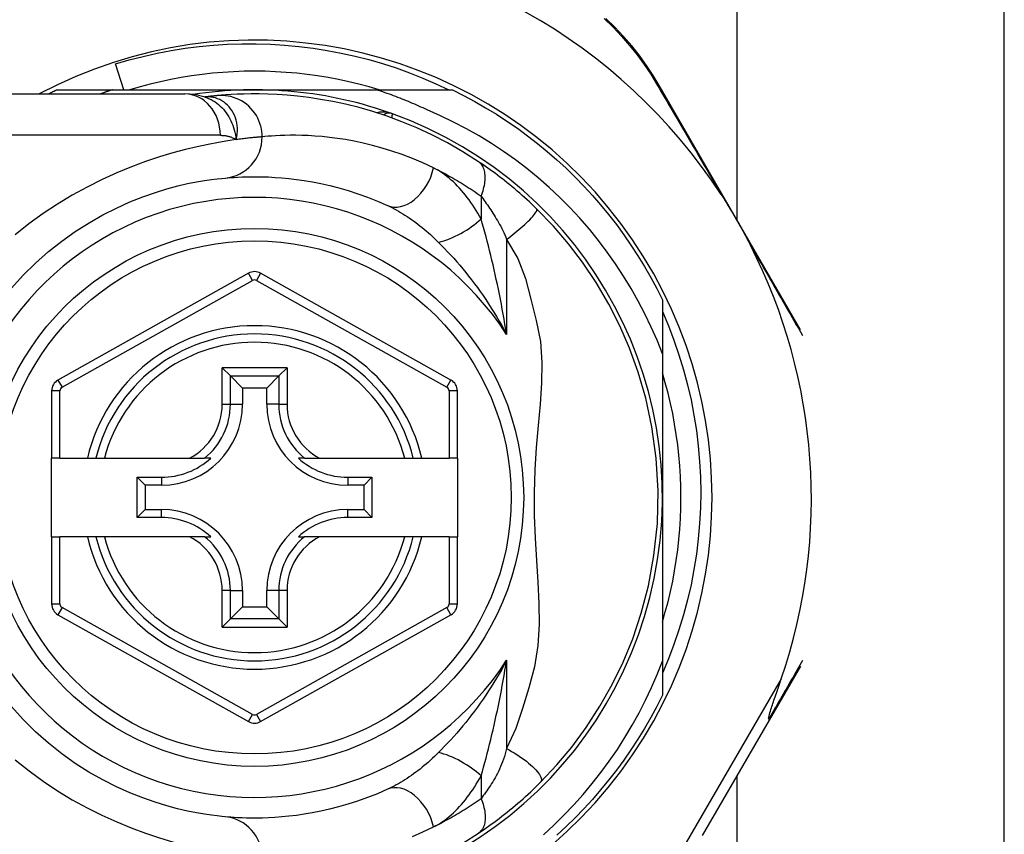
# Model space of a CAD drawing. Header units: inches. Extents: x 4 to 120, y 7 to 65.
# Tile 75 of 149: x 5.095 to 6.031, y 44.003 to 44.778. Entities that reach past the tile are written whole.
import ezdxf

# ---------------------------------------------------------------- set-up
doc = ezdxf.new("R2010")
doc.units = ezdxf.units.IN
doc.header["$MEASUREMENT"] = 0
doc.layers.add('Visible Edges(ANSI)', color=7, linetype='Continuous', lineweight=25)
doc.layers.add('Visible Tangent Edges(ANSI)', color=7, linetype='Continuous', lineweight=25)

msp = doc.modelspace()

# ---------------------------------------------------------------- linework, layer by layer
at = {"layer": 'Visible Edges(ANSI)'}
for p, q in [((6.03104, 41.77317), (6.03104, 45.63242)), ((5.77685, 44.58751), (5.77685, 45.54642)), ((5.19379, 44.71122), (5.18586, 44.73583)), ((5.83737, 44.48298), (5.70277, 44.71545)), ((5.01435, 44.70728), (5.25161, 44.70728)), ((5.12996, 44.71122), (5.18302, 44.71122)), ((5.18302, 44.71122), (5.31804, 44.71122)), ((5.27079, 44.70436), (5.27074, 44.70436)), ((5.31804, 44.71122), (5.43396, 44.71122)), ((5.43396, 44.71122), (5.50613, 44.71122)), ((5.31226, 44.53672), (5.13108, 44.43508)), ((5.50484, 44.43508), (5.32382, 44.53671)), ((5.70584, 44.51151), (5.70584, 44.46013)), ((5.70584, 44.46013), (5.70584, 44.32342)), ((5.28721, 44.44678), (5.29505, 44.43894)), ((5.34104, 44.43894), (5.34888, 44.44678)), ((5.29505, 44.43894), (5.30648, 44.42751)), ((5.34104, 44.43894), (5.32961, 44.42751)), ((5.12504, 44.42478), (5.12504, 44.36083)), ((5.30648, 44.42751), (5.30648, 44.41201)), ((5.32961, 44.42751), (5.30648, 44.42751)), ((5.32961, 44.41201), (5.32961, 44.42751)), ((5.51087, 44.36083), (5.51087, 44.42478)), ((5.13292, 44.36083), (5.12504, 44.36083)), ((5.12504, 44.28602), (5.12504, 44.36083)), ((5.13292, 44.36083), (5.159, 44.36083)), ((5.159, 44.36083), (5.1671, 44.36083)), ((5.1671, 44.36083), (5.17522, 44.36083)), ((5.17522, 44.36083), (5.2562, 44.36083)), ((5.2562, 44.36083), (5.27048, 44.36083)), ((5.27639, 44.36083), (5.27048, 44.36083)), ((5.36561, 44.36083), (5.3597, 44.36083)), ((5.36561, 44.36083), (5.37989, 44.36083)), ((5.37989, 44.36083), (5.46087, 44.36083)), ((5.46087, 44.36083), (5.46899, 44.36083)), ((5.46899, 44.36083), (5.47709, 44.36083)), ((5.47709, 44.36083), (5.503, 44.36083)), ((5.51087, 44.36083), (5.503, 44.36083)), ((5.51087, 44.36083), (5.51087, 44.28602)), ((5.20638, 44.30428), (5.20638, 44.34257)), ((5.20638, 44.34257), (5.21396, 44.33499)), ((5.20638, 44.34257), (5.22946, 44.34257)), ((5.40663, 44.34257), (5.42971, 44.34257)), ((5.42971, 44.34257), (5.42213, 44.33499)), ((5.42971, 44.34257), (5.42971, 44.30428)), ((5.21396, 44.33499), (5.21396, 44.31186)), ((5.22946, 44.33499), (5.21396, 44.33499)), ((5.42213, 44.33499), (5.40663, 44.33499)), ((5.42213, 44.31186), (5.42213, 44.33499)), ((5.70584, 44.32342), (5.70584, 44.16751)), ((5.20638, 44.30428), (5.21396, 44.31186)), ((5.21396, 44.31186), (5.22946, 44.31186)), ((5.40663, 44.31186), (5.42213, 44.31186)), ((5.42971, 44.30428), (5.42213, 44.31186)), ((5.22946, 44.30428), (5.20638, 44.30428)), ((5.42971, 44.30428), (5.40663, 44.30428)), ((5.12504, 44.28602), (5.12504, 44.22207)), ((5.12504, 44.28602), (5.13292, 44.28602)), ((5.159, 44.28602), (5.13292, 44.28602)), ((5.1671, 44.28602), (5.159, 44.28602)), ((5.17522, 44.28602), (5.1671, 44.28602)), ((5.2562, 44.28602), (5.17522, 44.28602)), ((5.27048, 44.28602), (5.2562, 44.28602)), ((5.27048, 44.28602), (5.27639, 44.28602)), ((5.3597, 44.28602), (5.36561, 44.28602)), ((5.37989, 44.28602), (5.36561, 44.28602)), ((5.46087, 44.28602), (5.37989, 44.28602)), ((5.46899, 44.28602), (5.46087, 44.28602)), ((5.47709, 44.28602), (5.46899, 44.28602)), ((5.503, 44.28602), (5.47709, 44.28602)), ((5.503, 44.28602), (5.51087, 44.28602)), ((5.51087, 44.22207), (5.51087, 44.28602)), ((5.30648, 44.23484), (5.30648, 44.21934)), ((5.32961, 44.21934), (5.32961, 44.23484)), ((5.29505, 44.20791), (5.30648, 44.21934)), ((5.30648, 44.21934), (5.32961, 44.21934)), ((5.34104, 44.20791), (5.32961, 44.21934)), ((5.13108, 44.21177), (5.31226, 44.11013)), ((5.29505, 44.20791), (5.28721, 44.20007)), ((5.32382, 44.11013), (5.50484, 44.21177)), ((5.34888, 44.20007), (5.34104, 44.20791)), ((5.70584, 44.16751), (5.70584, 44.13534)), ((5.80772, 44.11162), (5.83749, 44.16289)), ((5.74388, 44.00173), (5.80772, 44.11162)), ((5.77685, 41.85917), (5.77685, 44.05848))]:
    msp.add_line(p, q, dxfattribs=at)
at = {"layer": 'Visible Edges(ANSI)', "flags": 128}
for points in [[(5.70277, 44.71545), (5.69703, 44.72493), (5.69076, 44.73437), (5.68399, 44.74372), (5.6767, 44.75293), (5.66893, 44.76193), (5.66067, 44.77069), (5.65194, 44.77918)], [(5.18586, 44.73583), (5.19891, 44.73963), (5.21206, 44.74302), (5.22529, 44.746), (5.23861, 44.74855), (5.25199, 44.75068), (5.26542, 44.7524), (5.2789, 44.75369), (5.29242, 44.75456), (5.30596, 44.755), (5.31952, 44.75502), (5.33309, 44.75461), (5.34665, 44.75378), (5.36019, 44.75251), (5.37367, 44.75083), (5.38707, 44.74872), (5.40039, 44.74619), (5.41362, 44.74324), (5.42674, 44.73989), (5.43975, 44.73612), (5.45263, 44.73195), (5.46538, 44.72736), (5.47798, 44.72238), (5.49043, 44.717), (5.50272, 44.71122)], [(5.4366, 44.71122), (5.42697, 44.71403), (5.41728, 44.71661), (5.40753, 44.71894), (5.39773, 44.72103), (5.38787, 44.72288), (5.37798, 44.72448), (5.36804, 44.72584), (5.35808, 44.72695), (5.34809, 44.72782), (5.33809, 44.72844), (5.32807, 44.72881), (5.31804, 44.72894), (5.30802, 44.72881), (5.298, 44.72844), (5.28799, 44.72782), (5.27801, 44.72695), (5.26804, 44.72584), (5.25811, 44.72448), (5.24821, 44.72288), (5.23836, 44.72103), (5.22855, 44.71894), (5.2188, 44.71661), (5.20911, 44.71403), (5.19949, 44.71122)], [(5.12205, 44.70728), (5.12238, 44.70745), (5.1227, 44.70762), (5.12303, 44.70778), (5.12336, 44.70795), (5.12369, 44.70812), (5.12402, 44.70828), (5.12435, 44.70845), (5.12468, 44.70861), (5.12501, 44.70878), (5.12533, 44.70894), (5.12566, 44.70911), (5.12599, 44.70927), (5.12632, 44.70944), (5.12665, 44.7096), (5.12698, 44.70976), (5.12731, 44.70993), (5.12764, 44.71009), (5.12797, 44.71025), (5.1283, 44.71041), (5.12863, 44.71057), (5.12897, 44.71074), (5.1293, 44.7109), (5.12963, 44.71106), (5.12996, 44.71122)], [(5.18302, 44.71122), (5.18253, 44.71106), (5.18205, 44.71091), (5.18156, 44.71075), (5.18108, 44.71059), (5.18059, 44.71043), (5.18011, 44.71027), (5.17962, 44.71011), (5.17914, 44.70995), (5.17866, 44.70978), (5.17817, 44.70962), (5.17769, 44.70946), (5.1772, 44.70929), (5.17672, 44.70913), (5.17624, 44.70897), (5.17575, 44.7088), (5.17527, 44.70863), (5.17479, 44.70847), (5.17431, 44.7083), (5.17382, 44.70813), (5.17334, 44.70796), (5.17286, 44.70779), (5.17238, 44.70762), (5.1719, 44.70745), (5.17142, 44.70728)], [(5.27104, 44.70426), (5.26115, 44.70658), (5.25161, 44.70728)], [(5.28279, 44.70566), (5.28245, 44.70563), (5.28209, 44.7056), (5.28172, 44.70556), (5.28134, 44.70552), (5.28095, 44.70549), (5.28053, 44.70545), (5.28011, 44.7054), (5.27967, 44.70536), (5.27922, 44.70531), (5.27875, 44.70527), (5.27827, 44.70522), (5.27778, 44.70517), (5.27727, 44.70511), (5.27675, 44.70506), (5.27622, 44.705), (5.27567, 44.70494), (5.2751, 44.70487), (5.27453, 44.70481), (5.27394, 44.70474), (5.27334, 44.70467), (5.27272, 44.7046), (5.27209, 44.70452), (5.27145, 44.70444), (5.27079, 44.70436)], [(5.53098, 44.64281), (5.5162, 44.65218), (5.50143, 44.66064), (5.48674, 44.66823), (5.47223, 44.67495), (5.45798, 44.68087), (5.44405, 44.68601), (5.4305, 44.69044), (5.41735, 44.69422), (5.40465, 44.69739), (5.39244, 44.7), (5.38074, 44.70213), (5.36959, 44.70381), (5.35899, 44.70509), (5.34896, 44.70604), (5.33953, 44.70668), (5.3307, 44.70707), (5.32248, 44.70726), (5.31489, 44.70727), (5.30793, 44.70715), (5.3016, 44.70693), (5.29592, 44.70664), (5.29089, 44.70632), (5.28651, 44.70599), (5.28279, 44.70566)], [(5.48218, 44.69208), (5.48022, 44.693), (5.47826, 44.69391), (5.47629, 44.69481), (5.47431, 44.6957), (5.47234, 44.69658), (5.47036, 44.69745), (5.46837, 44.6983), (5.46638, 44.69915), (5.46438, 44.69999), (5.46238, 44.70081), (5.46038, 44.70162), (5.45837, 44.70243), (5.45636, 44.70322), (5.45434, 44.704), (5.45232, 44.70477), (5.4503, 44.70553), (5.44827, 44.70628), (5.44624, 44.70702), (5.4442, 44.70775), (5.44216, 44.70846), (5.44012, 44.70917), (5.43807, 44.70986), (5.43602, 44.71055), (5.43396, 44.71122)], [(5.50613, 44.71122), (5.51684, 44.70584), (5.5274, 44.70016), (5.5378, 44.69419), (5.54803, 44.68794), (5.55808, 44.6814), (5.56794, 44.67458), (5.57761, 44.6675), (5.58708, 44.66014), (5.59634, 44.65253), (5.60539, 44.64466), (5.61421, 44.63655), (5.62281, 44.62819), (5.63117, 44.61959), (5.63928, 44.61077), (5.64715, 44.60172), (5.65476, 44.59246), (5.66212, 44.58299), (5.6692, 44.57332), (5.67602, 44.56346), (5.68256, 44.55341), (5.68881, 44.54318), (5.69478, 44.53278), (5.70046, 44.52222), (5.70584, 44.51151)], [(5.70584, 44.46013), (5.70075, 44.47292), (5.69523, 44.48554), (5.6893, 44.49797), (5.68294, 44.51021), (5.67617, 44.52223), (5.66899, 44.53404), (5.6614, 44.5456), (5.65344, 44.55689), (5.64511, 44.5679), (5.63641, 44.57861), (5.62736, 44.58902), (5.61796, 44.59912), (5.60822, 44.6089), (5.59815, 44.61835), (5.58776, 44.62746), (5.57705, 44.63621), (5.56607, 44.64459), (5.55481, 44.65258), (5.5433, 44.66018), (5.53153, 44.66738), (5.51953, 44.67418), (5.5073, 44.68057), (5.49484, 44.68653), (5.48218, 44.69208)], [(5.58622, 44.59806), (5.584, 44.60021), (5.58176, 44.60235), (5.57949, 44.60449), (5.57719, 44.6066), (5.57487, 44.60871), (5.57253, 44.6108), (5.57018, 44.61286), (5.56782, 44.6149), (5.56546, 44.61691), (5.5631, 44.61888), (5.56074, 44.62082), (5.55838, 44.62273), (5.55603, 44.6246), (5.55369, 44.62644), (5.55135, 44.62824), (5.54902, 44.63001), (5.54671, 44.63174), (5.5444, 44.63344), (5.54211, 44.6351), (5.53983, 44.63672), (5.53758, 44.63831), (5.53535, 44.63985), (5.53315, 44.64135), (5.53098, 44.64281)], [(5.29002, 44.62725), (5.29248, 44.62747), (5.29532, 44.6277), (5.29854, 44.62792), (5.30214, 44.62813), (5.30611, 44.62831), (5.31045, 44.62845), (5.31516, 44.62853), (5.32023, 44.62853), (5.32564, 44.62845), (5.3314, 44.62826), (5.3375, 44.62793), (5.34394, 44.62745), (5.35071, 44.6268), (5.35781, 44.62594), (5.36524, 44.62487), (5.373, 44.62355), (5.38108, 44.62196), (5.38946, 44.62006), (5.3981, 44.61785), (5.40699, 44.61528), (5.41611, 44.61235), (5.42541, 44.60903), (5.43489, 44.60528), (5.44451, 44.6011)], [(5.08684, 44.52252), (5.09803, 44.53481), (5.10978, 44.54639), (5.12201, 44.55723), (5.13464, 44.56727), (5.14757, 44.57643), (5.16067, 44.58472), (5.17379, 44.59214), (5.1868, 44.59872), (5.19954, 44.60448), (5.21187, 44.60942), (5.22366, 44.61357), (5.23474, 44.61696), (5.24501, 44.61971), (5.2544, 44.62191), (5.26288, 44.62362), (5.2704, 44.62491), (5.27692, 44.62585), (5.28239, 44.62651), (5.28677, 44.62696), (5.29002, 44.62725)], [(5.76178, 44.61153), (5.76303, 44.6096), (5.76427, 44.60765), (5.76549, 44.60569), (5.76671, 44.60374), (5.76792, 44.60176), (5.76913, 44.59976), (5.77034, 44.59775), (5.77154, 44.59575), (5.77271, 44.59376), (5.77387, 44.5918), (5.77502, 44.58983), (5.77616, 44.58787), (5.77729, 44.5859), (5.77843, 44.58393), (5.77955, 44.58195), (5.78068, 44.57996), (5.78179, 44.57798), (5.78291, 44.57597), (5.78404, 44.57392), (5.78517, 44.57186), (5.7863, 44.56977), (5.78741, 44.56768), (5.7885, 44.5656), (5.78957, 44.56354)], [(5.58993, 44.05246), (5.6054, 44.06891), (5.61961, 44.08588), (5.63331, 44.10444), (5.64651, 44.12478), (5.65818, 44.1455), (5.66844, 44.16666), (5.67761, 44.18901), (5.68572, 44.21315), (5.69261, 44.23946), (5.69789, 44.26807), (5.7011, 44.29865), (5.70185, 44.32981), (5.70006, 44.36088), (5.69598, 44.39058), (5.69013, 44.41779), (5.68294, 44.44259), (5.67473, 44.46533), (5.6655, 44.4866), (5.65506, 44.50718), (5.643, 44.52775), (5.62994, 44.54719), (5.61661, 44.56474), (5.60233, 44.58136), (5.58622, 44.59806)], [(5.70584, 44.50034), (5.71158, 44.48674), (5.71686, 44.47293), (5.72166, 44.45893), (5.72597, 44.44477), (5.72978, 44.43049), (5.73309, 44.41611), (5.73589, 44.40162), (5.73819, 44.38706), (5.73998, 44.37243), (5.74127, 44.35774), (5.74204, 44.34301), (5.7423, 44.32825), (5.74205, 44.31348), (5.74128, 44.29871), (5.74, 44.28396), (5.7382, 44.26929), (5.7359, 44.2547), (5.73309, 44.24022), (5.72978, 44.22585), (5.72597, 44.21161), (5.72167, 44.19751), (5.71688, 44.18357), (5.7116, 44.16979), (5.70584, 44.15619)], [(5.70584, 44.20487), (5.70865, 44.2145), (5.71122, 44.22418), (5.71356, 44.23394), (5.71565, 44.24374), (5.7175, 44.25359), (5.7191, 44.26349), (5.72046, 44.27342), (5.72157, 44.28339), (5.72244, 44.29337), (5.72306, 44.30338), (5.72343, 44.3134), (5.72356, 44.32342), (5.72343, 44.33345), (5.72306, 44.34347), (5.72244, 44.35347), (5.72157, 44.36346), (5.72046, 44.37343), (5.7191, 44.38336), (5.7175, 44.39326), (5.71565, 44.40311), (5.71356, 44.41291), (5.71122, 44.42266), (5.70865, 44.43235), (5.70584, 44.44198)], [(5.5928, 44.00249), (5.6027, 44.01165), (5.61229, 44.0211), (5.62157, 44.03085), (5.63053, 44.04088), (5.63916, 44.05119), (5.64746, 44.06178), (5.65541, 44.07263), (5.66303, 44.08373), (5.67028, 44.09508), (5.67718, 44.10668), (5.6837, 44.11848), (5.68983, 44.13048), (5.69556, 44.14266), (5.7009, 44.15501), (5.70584, 44.16751)], [(5.80708, 44.11264), (5.80694, 44.11337), (5.80707, 44.11444), (5.80734, 44.11568), (5.80768, 44.11701), (5.80808, 44.11844), (5.80854, 44.11995), (5.80903, 44.12152), (5.80953, 44.12309), (5.81003, 44.12462), (5.81051, 44.12608), (5.81098, 44.12749), (5.81147, 44.12896), (5.81199, 44.1305), (5.81253, 44.1321), (5.8131, 44.13377), (5.81369, 44.13549), (5.81429, 44.13726), (5.81492, 44.13908), (5.81556, 44.14095), (5.81621, 44.14287), (5.81689, 44.14482), (5.81757, 44.14682), (5.81827, 44.14885), (5.81898, 44.15092)], [(5.70584, 44.13534), (5.70046, 44.12463), (5.69478, 44.11407), (5.68881, 44.10367), (5.68256, 44.09344), (5.67602, 44.08339), (5.6692, 44.07353), (5.66212, 44.06386), (5.65476, 44.05439), (5.64715, 44.04513), (5.63928, 44.03608), (5.63117, 44.02726), (5.62281, 44.01866), (5.61421, 44.0103), (5.60539, 44.00219)], [(5.29002, 44.0196), (5.28679, 44.01991), (5.28242, 44.02039), (5.27695, 44.02109), (5.2704, 44.02204), (5.26285, 44.02333), (5.25432, 44.02502), (5.24488, 44.0272), (5.23456, 44.02995), (5.22344, 44.03338), (5.21165, 44.03754), (5.19933, 44.04247), (5.18661, 44.04819), (5.17364, 44.05474), (5.16055, 44.06215), (5.14749, 44.07043), (5.13459, 44.07962), (5.12202, 44.08968), (5.10983, 44.10055), (5.09812, 44.11216), (5.08694, 44.12446)], [(5.80772, 44.11162), (5.80773, 44.11165), (5.80774, 44.11167), (5.80774, 44.1117), (5.80774, 44.11172), (5.80774, 44.11175), (5.80773, 44.11178), (5.80772, 44.11182), (5.80771, 44.11185), (5.80769, 44.11189), (5.80768, 44.11192), (5.80765, 44.11196), (5.80763, 44.11201), (5.8076, 44.11205), (5.80757, 44.11209), (5.80753, 44.11214), (5.8075, 44.11219), (5.80745, 44.11224), (5.80741, 44.11229), (5.80736, 44.11234), (5.80731, 44.1124), (5.80726, 44.11246), (5.8072, 44.11251), (5.80714, 44.11257), (5.80708, 44.11264)], [(5.53098, 44.00404), (5.53334, 44.00563), (5.53574, 44.00727), (5.53817, 44.00896), (5.54063, 44.01069), (5.54312, 44.01247), (5.54562, 44.0143), (5.54813, 44.01617), (5.55066, 44.01808), (5.5532, 44.02003), (5.55574, 44.02202), (5.5583, 44.02405), (5.56085, 44.02611), (5.56338, 44.0282), (5.5659, 44.03031), (5.5684, 44.03245), (5.57088, 44.0346), (5.57335, 44.03678), (5.57579, 44.03897), (5.57821, 44.04118), (5.58061, 44.04341), (5.58298, 44.04565), (5.58532, 44.04791), (5.58764, 44.05018), (5.58993, 44.05246)], [(5.44451, 44.04575), (5.43486, 44.04155), (5.42535, 44.0378), (5.41601, 44.03446), (5.40688, 44.03153), (5.39799, 44.02897), (5.38935, 44.02676), (5.38099, 44.02487), (5.37293, 44.02328), (5.36519, 44.02197), (5.35776, 44.0209), (5.35065, 44.02004), (5.34387, 44.01939), (5.33742, 44.01892), (5.33132, 44.01859), (5.32556, 44.0184), (5.32016, 44.01831), (5.31511, 44.01832), (5.31042, 44.01839), (5.3061, 44.01853), (5.30214, 44.01871), (5.29855, 44.01892), (5.29533, 44.01914), (5.29249, 44.01938), (5.29002, 44.0196)], [(5.51616, 43.99465), (5.53098, 44.00404)]]:
    msp.add_lwpolyline(points, dxfattribs=at)
at = {"layer": 'Visible Edges(ANSI)'}
msp.add_circle((5.31804, 44.32342), 0.25591, dxfattribs=at)
for centre, radius, start, end in [((5.31804, 44.32257), 0.52953, 91.33308, 133.40464), ((5.31804, 44.32257), 0.52953, 33.07249, 88.66692), ((5.31804, 44.32342), 0.43504, 241.92751, 118.07249), ((5.31804, 44.32342), 0.3878, 70.21195, 98.66609), ((5.31804, 44.32342), 0.3878, 261.33391, 70.21195), ((5.446, 44.67906), 0.00984, 70.21195, 123.93658), ((5.31804, 44.32257), 0.52953, 341.08535, 27.06854), ((5.31804, 44.52642), 0.01181, 60.68681, 119.29123), ((5.31804, 44.32342), 0.15551, 13.91643, 166.08357), ((5.13685, 44.42478), 0.01181, 119.29123, 180), ((5.49906, 44.42478), 0.01181, 0, 60.68681), ((5.22946, 44.41201), 0.07702, 270, 0), ((5.40663, 44.41201), 0.07702, 180, 270), ((5.22946, 44.41201), 0.06944, 270, 312.51741), ((5.40663, 44.41201), 0.06944, 227.48259, 270), ((5.22946, 44.23484), 0.07702, 0, 90), ((5.40663, 44.23484), 0.07702, 90, 180), ((5.22946, 44.23484), 0.06944, 47.48259, 90), ((5.40663, 44.23484), 0.06944, 90, 132.51741), ((5.31804, 44.32342), 0.15551, 193.91643, 346.08357), ((5.13685, 44.22207), 0.01181, 180, 240.70877), ((5.49906, 44.22207), 0.01181, 299.31319, 0), ((5.31804, 44.12043), 0.01181, 240.70877, 299.31319)]:
    msp.add_arc(centre, radius, start, end, dxfattribs=at)
at = {"layer": 'Visible Tangent Edges(ANSI)'}
for p, q in [((5.28551, 44.66791), (5.01435, 44.66791)), ((5.53345, 44.61005), (5.53345, 44.58839)), ((5.55775, 44.5689), (5.55775, 44.47839)), ((5.31611, 44.52985), (5.31226, 44.53672)), ((5.32382, 44.53671), (5.31997, 44.52985)), ((5.13493, 44.42821), (5.31611, 44.52985)), ((5.31997, 44.52985), (5.50099, 44.42821)), ((5.28721, 44.41201), (5.28721, 44.44678)), ((5.34888, 44.44678), (5.28721, 44.44678)), ((5.34888, 44.44678), (5.34888, 44.41201)), ((5.13108, 44.43508), (5.13493, 44.42821)), ((5.29505, 44.41201), (5.29505, 44.43894)), ((5.29505, 44.43894), (5.34104, 44.43894)), ((5.34104, 44.43894), (5.34104, 44.41201)), ((5.50099, 44.42821), (5.50484, 44.43508)), ((5.13292, 44.42478), (5.12504, 44.42478)), ((5.13292, 44.36083), (5.13292, 44.42478)), ((5.51087, 44.42478), (5.503, 44.42478)), ((5.503, 44.42478), (5.503, 44.36083)), ((5.28721, 44.41201), (5.29505, 44.41201)), ((5.29505, 44.41201), (5.30648, 44.41201)), ((5.34104, 44.41201), (5.32961, 44.41201)), ((5.34104, 44.41201), (5.34888, 44.41201)), ((5.22946, 44.34257), (5.22946, 44.33499)), ((5.40663, 44.34257), (5.40663, 44.33499)), ((5.22946, 44.30428), (5.22946, 44.31186)), ((5.40663, 44.30428), (5.40663, 44.31186)), ((5.13292, 44.22207), (5.13292, 44.28602)), ((5.503, 44.28602), (5.503, 44.22207)), ((5.28721, 44.20007), (5.28721, 44.23484)), ((5.29505, 44.23484), (5.28721, 44.23484)), ((5.29505, 44.20791), (5.29505, 44.23484)), ((5.29505, 44.23484), (5.30648, 44.23484)), ((5.34104, 44.23484), (5.32961, 44.23484)), ((5.34888, 44.23484), (5.34104, 44.23484)), ((5.34104, 44.23484), (5.34104, 44.20791)), ((5.34888, 44.23484), (5.34888, 44.20007)), ((5.12504, 44.22207), (5.13292, 44.22207)), ((5.13493, 44.21864), (5.13108, 44.21177)), ((5.31611, 44.117), (5.13493, 44.21864)), ((5.50099, 44.21864), (5.31997, 44.117)), ((5.50484, 44.21177), (5.50099, 44.21864)), ((5.503, 44.22207), (5.51087, 44.22207)), ((5.34104, 44.20791), (5.29505, 44.20791)), ((5.28721, 44.20007), (5.34888, 44.20007)), ((5.55775, 44.16846), (5.55775, 44.08453)), ((5.81898, 44.15092), (5.71533, 43.97248)), ((5.31226, 44.11013), (5.31611, 44.117)), ((5.31997, 44.117), (5.32382, 44.11013)), ((5.53345, 44.05846), (5.53345, 44.0368))]:
    msp.add_line(p, q, dxfattribs=at)
at = {"layer": 'Visible Tangent Edges(ANSI)', "flags": 128}
for points in [[(5.65043, 44.77914), (5.659, 44.77084), (5.6671, 44.76228), (5.67474, 44.75349), (5.6819, 44.74451), (5.68856, 44.73538), (5.69473, 44.72616), (5.70039, 44.71691)], [(5.70039, 44.71691), (5.70277, 44.71283), (5.70517, 44.70873), (5.70758, 44.7046), (5.71002, 44.70043), (5.71247, 44.69623), (5.71494, 44.69201), (5.71742, 44.68775), (5.71992, 44.68346), (5.72244, 44.67915), (5.72497, 44.67481), (5.72752, 44.67044), (5.73008, 44.66605), (5.73265, 44.66163), (5.73524, 44.65719), (5.73784, 44.65272), (5.74045, 44.64823), (5.74308, 44.64372), (5.74572, 44.63918), (5.74837, 44.63462), (5.75103, 44.63004), (5.7537, 44.62544), (5.75639, 44.62082), (5.75908, 44.61618), (5.76178, 44.61153)], [(5.27207, 44.70446), (5.27199, 44.70446), (5.27192, 44.70445), (5.27185, 44.70445), (5.27178, 44.70444), (5.27171, 44.70444), (5.27165, 44.70444), (5.27159, 44.70443), (5.27153, 44.70443), (5.27147, 44.70442), (5.27141, 44.70442), (5.27135, 44.70442), (5.2713, 44.70441), (5.27125, 44.70441), (5.2712, 44.7044), (5.27115, 44.7044), (5.2711, 44.7044), (5.27106, 44.70439), (5.27102, 44.70439), (5.27097, 44.70438), (5.27093, 44.70438), (5.27089, 44.70438), (5.27086, 44.70437), (5.27082, 44.70437), (5.27079, 44.70436)], [(5.27103, 44.70426), (5.27299, 44.70357), (5.2749, 44.70277), (5.27678, 44.70185), (5.27862, 44.70083), (5.28041, 44.69971), (5.28214, 44.69849), (5.28381, 44.69717), (5.28542, 44.69576), (5.28696, 44.69426), (5.28843, 44.69268), (5.28983, 44.69101), (5.29115, 44.68927), (5.2924, 44.68745), (5.29356, 44.68556), (5.29463, 44.68361), (5.29561, 44.68161), (5.29651, 44.67955), (5.29733, 44.67744), (5.29806, 44.67528), (5.29872, 44.67307), (5.29929, 44.67081), (5.29979, 44.66851), (5.30022, 44.66616), (5.30057, 44.66377)], [(5.30057, 44.66377), (5.30115, 44.66651), (5.30152, 44.66923), (5.30169, 44.67193), (5.30166, 44.67459), (5.30145, 44.6772), (5.30106, 44.67975), (5.30049, 44.68223), (5.29975, 44.68463), (5.29885, 44.68694), (5.29779, 44.68914), (5.29659, 44.69123), (5.29525, 44.69319), (5.29378, 44.69502), (5.29219, 44.69671), (5.29049, 44.69825), (5.28869, 44.69963), (5.2868, 44.70085), (5.28484, 44.7019), (5.28281, 44.70277), (5.28073, 44.70347), (5.2786, 44.70399), (5.27643, 44.70433), (5.27425, 44.70449), (5.27207, 44.70446)], [(5.32527, 44.66646), (5.32519, 44.66891), (5.32495, 44.67142), (5.32454, 44.67396), (5.32395, 44.67653), (5.32318, 44.67911), (5.32222, 44.68167), (5.32106, 44.68419), (5.31971, 44.68666), (5.31818, 44.68905), (5.31647, 44.69133), (5.31458, 44.6935), (5.31254, 44.69553), (5.31036, 44.6974), (5.30806, 44.6991), (5.30565, 44.70061), (5.30316, 44.70194), (5.30061, 44.70307), (5.29802, 44.704), (5.29541, 44.70473), (5.29281, 44.70527), (5.29023, 44.70562), (5.28769, 44.7058), (5.28521, 44.70581), (5.28279, 44.70566)], [(5.44933, 44.68832), (5.44872, 44.68853), (5.44811, 44.68873), (5.44749, 44.68892), (5.44686, 44.68909), (5.44624, 44.68925), (5.4456, 44.68939), (5.44497, 44.68952), (5.44433, 44.68963), (5.4437, 44.68973), (5.44306, 44.68982), (5.44242, 44.68989), (5.44178, 44.68994), (5.44114, 44.68998), (5.44051, 44.69), (5.43987, 44.69001), (5.43923, 44.69), (5.4386, 44.68997), (5.43797, 44.68993), (5.43734, 44.68986), (5.43671, 44.68978), (5.43609, 44.68968), (5.43547, 44.68956), (5.43486, 44.68942), (5.43426, 44.68927)], [(5.4485, 44.68443), (5.44857, 44.68473), (5.44863, 44.68502), (5.44869, 44.6853), (5.44875, 44.68557), (5.4488, 44.68583), (5.44885, 44.68608), (5.4489, 44.68631), (5.44895, 44.68653), (5.449, 44.68674), (5.44904, 44.68694), (5.44908, 44.68713), (5.44911, 44.6873), (5.44915, 44.68746), (5.44918, 44.68761), (5.44921, 44.68774), (5.44923, 44.68786), (5.44925, 44.68797), (5.44927, 44.68806), (5.44929, 44.68814), (5.4493, 44.6882), (5.44931, 44.68826), (5.44932, 44.68829), (5.44933, 44.68831), (5.44933, 44.68832)], [(5.28551, 44.66791), (5.2862, 44.66791), (5.28689, 44.66789), (5.28757, 44.66785), (5.28825, 44.6678), (5.28892, 44.66774), (5.28959, 44.66767), (5.29025, 44.66758), (5.29091, 44.66747), (5.29156, 44.66735), (5.29221, 44.66722), (5.29285, 44.66707), (5.29349, 44.66691), (5.29411, 44.66673), (5.29474, 44.66653), (5.29535, 44.66633), (5.29596, 44.6661), (5.29656, 44.66586), (5.29716, 44.66561), (5.29774, 44.66534), (5.29833, 44.66506), (5.2989, 44.66476), (5.29947, 44.66445), (5.30002, 44.66412), (5.30057, 44.66377)], [(5.32527, 44.66646), (5.32468, 44.66641), (5.32406, 44.66636), (5.32339, 44.6663), (5.32269, 44.66624), (5.32195, 44.66618), (5.32117, 44.66611), (5.32034, 44.66604), (5.31948, 44.66596), (5.31859, 44.66587), (5.31765, 44.66578), (5.31667, 44.66569), (5.31566, 44.66558), (5.31461, 44.66548), (5.31352, 44.66536), (5.31239, 44.66524), (5.31123, 44.66511), (5.31002, 44.66497), (5.30879, 44.66482), (5.30751, 44.66467), (5.3062, 44.66451), (5.30484, 44.66434), (5.30346, 44.66416), (5.30203, 44.66397), (5.30057, 44.66377)], [(5.48829, 44.63693), (5.47814, 44.64165), (5.46814, 44.64588), (5.45832, 44.64963), (5.4487, 44.65294), (5.43932, 44.65584), (5.4302, 44.65834), (5.42136, 44.66048), (5.41283, 44.66228), (5.40465, 44.66377), (5.39681, 44.66498), (5.38931, 44.66594), (5.38217, 44.66668), (5.37537, 44.66722), (5.36894, 44.66759), (5.36286, 44.66781), (5.35714, 44.6679), (5.35179, 44.6679), (5.34683, 44.66781), (5.34225, 44.66765), (5.33805, 44.66744), (5.33426, 44.66721), (5.33086, 44.66696), (5.32787, 44.6667), (5.32527, 44.66646)], [(5.30057, 44.66377), (5.2926, 44.66261), (5.28374, 44.66115), (5.27402, 44.65932), (5.2635, 44.65709), (5.25222, 44.6544), (5.24023, 44.65118), (5.22761, 44.64735), (5.21446, 44.64291), (5.2009, 44.63783), (5.18703, 44.6321), (5.17297, 44.62572), (5.15881, 44.61867), (5.14468, 44.61094), (5.13067, 44.60252), (5.1169, 44.59341), (5.10344, 44.58363), (5.09037, 44.57324)], [(5.53345, 44.61005), (5.53411, 44.61173), (5.53472, 44.61342), (5.53528, 44.61514), (5.53579, 44.61685), (5.53622, 44.61857), (5.5366, 44.62029), (5.5369, 44.62199), (5.53713, 44.62367), (5.53729, 44.62532), (5.53737, 44.62694), (5.53738, 44.62851), (5.5373, 44.63004), (5.53715, 44.63151), (5.53692, 44.63292), (5.53662, 44.63427), (5.53624, 44.63554), (5.53579, 44.63674), (5.53528, 44.63786), (5.5347, 44.63889), (5.53406, 44.63985), (5.53336, 44.64071), (5.53261, 44.6415), (5.53182, 44.64219), (5.53098, 44.64281)], [(5.48829, 44.63693), (5.49014, 44.63602), (5.492, 44.63509), (5.49386, 44.63414), (5.49573, 44.63318), (5.4976, 44.6322), (5.49947, 44.6312), (5.50135, 44.63018), (5.50323, 44.62915), (5.50511, 44.62809), (5.50699, 44.62702), (5.50888, 44.62593), (5.51076, 44.62482), (5.51265, 44.62369), (5.51454, 44.62255), (5.51643, 44.62138), (5.51832, 44.6202), (5.52021, 44.619), (5.5221, 44.61778), (5.52399, 44.61654), (5.52588, 44.61528), (5.52777, 44.61401), (5.52966, 44.61271), (5.53155, 44.61139), (5.53345, 44.61005)], [(5.53345, 44.58839), (5.53193, 44.5911), (5.53038, 44.59377), (5.52878, 44.5964), (5.52715, 44.59898), (5.52548, 44.60151), (5.52378, 44.60398), (5.52205, 44.6064), (5.52028, 44.60876), (5.51848, 44.61106), (5.51665, 44.6133), (5.5148, 44.61548), (5.51291, 44.6176), (5.51099, 44.61964), (5.50905, 44.62162), (5.50707, 44.62353), (5.50507, 44.62536), (5.50305, 44.62711), (5.501, 44.62879), (5.49892, 44.63038), (5.49682, 44.63189), (5.49471, 44.6333), (5.49258, 44.63461), (5.49044, 44.63582), (5.48829, 44.63693)], [(5.53345, 44.61005), (5.53442, 44.60874), (5.53541, 44.60739), (5.53641, 44.60601), (5.53742, 44.60459), (5.53844, 44.60313), (5.53947, 44.60164), (5.5405, 44.60012), (5.54154, 44.59857), (5.54259, 44.59698), (5.54363, 44.59536), (5.54469, 44.59371), (5.54574, 44.59203), (5.5468, 44.59032), (5.54786, 44.58858), (5.54892, 44.58681), (5.54998, 44.585), (5.55103, 44.58318), (5.55209, 44.58132), (5.55312, 44.57941), (5.55413, 44.57742), (5.55509, 44.57538), (5.55602, 44.57327), (5.55691, 44.57111), (5.55775, 44.5689)], [(5.44451, 44.6011), (5.44656, 44.60014), (5.44862, 44.59913), (5.45068, 44.59807), (5.45275, 44.59696), (5.45483, 44.59579), (5.4569, 44.59459), (5.45898, 44.59333), (5.46105, 44.59204), (5.46311, 44.5907), (5.46517, 44.58932), (5.46722, 44.58791), (5.46926, 44.58645), (5.4713, 44.58495), (5.47333, 44.58342), (5.47535, 44.58185), (5.47736, 44.58024), (5.47936, 44.57859), (5.48136, 44.57691), (5.48334, 44.57519), (5.48531, 44.57343), (5.48727, 44.57164), (5.48922, 44.56982), (5.49114, 44.56796), (5.49305, 44.56608)], [(5.55775, 44.5689), (5.55969, 44.57037), (5.56165, 44.57188), (5.56363, 44.57344), (5.5656, 44.57503), (5.56757, 44.57664), (5.5695, 44.57826), (5.5714, 44.57989), (5.57324, 44.58151), (5.575, 44.58311), (5.57667, 44.58468), (5.57825, 44.5862), (5.57971, 44.58766), (5.58104, 44.58906), (5.58223, 44.59037), (5.58329, 44.5916), (5.58419, 44.59274), (5.58495, 44.59377), (5.58556, 44.5947), (5.58601, 44.59553), (5.58632, 44.59624), (5.58649, 44.59685), (5.58652, 44.59736), (5.58643, 44.59776), (5.58622, 44.59806)], [(5.55775, 44.47839), (5.55697, 44.48323), (5.55616, 44.48806), (5.55533, 44.49288), (5.55448, 44.49768), (5.55361, 44.50247), (5.55272, 44.50724), (5.5518, 44.51199), (5.55086, 44.51673), (5.54991, 44.52144), (5.54893, 44.52612), (5.54794, 44.53078), (5.54692, 44.53542), (5.54589, 44.54003), (5.54484, 44.54462), (5.54377, 44.54918), (5.54268, 44.55371), (5.54157, 44.55821), (5.54045, 44.56268), (5.53931, 44.5671), (5.53816, 44.57148), (5.53699, 44.5758), (5.53582, 44.58006), (5.53463, 44.58426), (5.53345, 44.58839)], [(5.49305, 44.56608), (5.4959, 44.5632), (5.49876, 44.56025), (5.50163, 44.55721), (5.50451, 44.55409), (5.50739, 44.55091), (5.51026, 44.54765), (5.51312, 44.54432), (5.51597, 44.54092), (5.5188, 44.53747), (5.52161, 44.53395), (5.5244, 44.53037), (5.52717, 44.52674), (5.5299, 44.52304), (5.53261, 44.51927), (5.5353, 44.51545), (5.53795, 44.51156), (5.54056, 44.50762), (5.54315, 44.50361), (5.54569, 44.49955), (5.54819, 44.49542), (5.55065, 44.49124), (5.55307, 44.48701), (5.55543, 44.48272), (5.55775, 44.47839)], [(5.55775, 44.5689), (5.56851, 44.55068), (5.57558, 44.53161), (5.58079, 44.51193), (5.58587, 44.49183), (5.58992, 44.47167), (5.59134, 44.45178), (5.591, 44.43203), (5.58962, 44.41212), (5.5878, 44.39185), (5.58599, 44.37104), (5.58455, 44.34956), (5.58382, 44.32785), (5.58407, 44.30622), (5.58495, 44.28453), (5.58616, 44.26331), (5.58739, 44.24264), (5.58833, 44.22238), (5.58854, 44.2024), (5.58746, 44.18249), (5.58436, 44.16236), (5.57877, 44.14233), (5.57283, 44.1227), (5.56639, 44.10346), (5.55775, 44.08453)], [(5.78957, 44.56354), (5.79172, 44.5598), (5.79388, 44.55608), (5.79602, 44.55236), (5.79816, 44.54865), (5.8003, 44.54495), (5.80242, 44.54127), (5.80454, 44.5376), (5.80665, 44.53394), (5.80875, 44.5303), (5.81084, 44.52667), (5.81292, 44.52305), (5.815, 44.51945), (5.81706, 44.51586), (5.81912, 44.51229), (5.82116, 44.50873), (5.8232, 44.50519), (5.82523, 44.50167), (5.82724, 44.49816), (5.82925, 44.49467), (5.83125, 44.49119), (5.83323, 44.48773), (5.83521, 44.48429), (5.83717, 44.48087), (5.83912, 44.47747)], [(5.55775, 44.16846), (5.55544, 44.16413), (5.55307, 44.15985), (5.55066, 44.15562), (5.5482, 44.15145), (5.5457, 44.14733), (5.54316, 44.14327), (5.54058, 44.13927), (5.53797, 44.13532), (5.53532, 44.13144), (5.53264, 44.12761), (5.52993, 44.12385), (5.52719, 44.12015), (5.52443, 44.11652), (5.52165, 44.11295), (5.51884, 44.10943), (5.51601, 44.10597), (5.51316, 44.10258), (5.5103, 44.09925), (5.50742, 44.09598), (5.50454, 44.09279), (5.50165, 44.08966), (5.49877, 44.08662), (5.49591, 44.08365), (5.49305, 44.08077)], [(5.53345, 44.05846), (5.53464, 44.06259), (5.53582, 44.0668), (5.537, 44.07108), (5.53817, 44.07542), (5.53932, 44.0798), (5.54046, 44.08423), (5.54159, 44.0887), (5.54269, 44.0932), (5.54378, 44.09774), (5.54485, 44.10229), (5.5459, 44.10687), (5.54693, 44.11148), (5.54795, 44.11611), (5.54894, 44.12077), (5.54992, 44.12545), (5.55087, 44.13016), (5.55181, 44.13489), (5.55272, 44.13964), (5.55361, 44.14441), (5.55449, 44.14919), (5.55534, 44.15399), (5.55616, 44.1588), (5.55697, 44.16363), (5.55775, 44.16846)], [(5.83924, 44.16839), (5.83796, 44.16615), (5.83667, 44.16391), (5.83537, 44.16166), (5.83407, 44.1594), (5.83276, 44.15713), (5.83145, 44.15485), (5.83013, 44.15257), (5.82881, 44.15027), (5.82748, 44.14797), (5.82615, 44.14566), (5.82481, 44.14335), (5.82347, 44.14103), (5.82213, 44.1387), (5.82078, 44.13636), (5.81943, 44.13401), (5.81807, 44.13166), (5.81671, 44.12931), (5.81535, 44.12694), (5.81398, 44.12457), (5.8126, 44.1222), (5.81123, 44.11982), (5.80985, 44.11743), (5.80847, 44.11503), (5.80708, 44.11264)], [(5.49305, 44.08077), (5.49115, 44.07889), (5.48923, 44.07704), (5.48729, 44.07523), (5.48534, 44.07344), (5.48337, 44.07169), (5.48139, 44.06997), (5.4794, 44.06829), (5.47739, 44.06664), (5.47538, 44.06503), (5.47336, 44.06346), (5.47133, 44.06192), (5.4693, 44.06043), (5.46725, 44.05897), (5.4652, 44.05755), (5.46314, 44.05617), (5.46107, 44.05483), (5.459, 44.05353), (5.45692, 44.05227), (5.45484, 44.05106), (5.45277, 44.0499), (5.45069, 44.04879), (5.44862, 44.04772), (5.44656, 44.04671), (5.44451, 44.04575)], [(5.55775, 44.08453), (5.55707, 44.08195), (5.55634, 44.07941), (5.55557, 44.07689), (5.55476, 44.07442), (5.5539, 44.07199), (5.55301, 44.06962), (5.55207, 44.06729), (5.55109, 44.06503), (5.55007, 44.06282), (5.54902, 44.06069), (5.54794, 44.05863), (5.54684, 44.05665), (5.5457, 44.05476), (5.54456, 44.05293), (5.54342, 44.05115), (5.54228, 44.0494), (5.54114, 44.04768), (5.54001, 44.04601), (5.53889, 44.04437), (5.53778, 44.04277), (5.53667, 44.04121), (5.53558, 44.0397), (5.53451, 44.03822), (5.53345, 44.0368)], [(5.55775, 44.08453), (5.56011, 44.08321), (5.56251, 44.08181), (5.56491, 44.08035), (5.56731, 44.07883), (5.56969, 44.07726), (5.57203, 44.07565), (5.57431, 44.07401), (5.57651, 44.07235), (5.5786, 44.07068), (5.58058, 44.06902), (5.58241, 44.06737), (5.58409, 44.06576), (5.5856, 44.06419), (5.58693, 44.06268), (5.58807, 44.06124), (5.58902, 44.05988), (5.58977, 44.0586), (5.59032, 44.05742), (5.59069, 44.05634), (5.59087, 44.05536), (5.59087, 44.05448), (5.59071, 44.0537), (5.59039, 44.05303), (5.58993, 44.05246)], [(5.09051, 44.07366), (5.10355, 44.06323), (5.11697, 44.05343), (5.1307, 44.04429), (5.14469, 44.03585), (5.1588, 44.02813), (5.17292, 44.0211), (5.18696, 44.01475), (5.2008, 44.00906), (5.21435, 44.004), (5.22749, 43.99957), (5.24013, 43.99573), (5.25215, 43.99248), (5.26346, 43.98977), (5.27399, 43.98753), (5.28371, 43.98571), (5.29259, 43.98424), (5.30057, 43.98308)], [(5.48829, 44.00992), (5.49045, 44.01103), (5.49259, 44.01224), (5.49472, 44.01356), (5.49684, 44.01497), (5.49893, 44.01648), (5.50101, 44.01807), (5.50307, 44.01975), (5.5051, 44.02152), (5.5071, 44.02336), (5.50908, 44.02527), (5.51103, 44.02724), (5.51294, 44.02929), (5.51483, 44.03141), (5.51669, 44.03358), (5.51851, 44.03582), (5.52031, 44.03813), (5.52208, 44.04049), (5.52381, 44.04291), (5.52551, 44.04538), (5.52717, 44.0479), (5.5288, 44.05048), (5.53039, 44.0531), (5.53194, 44.05576), (5.53345, 44.05846)], [(5.53345, 44.0368), (5.53154, 44.03545), (5.52964, 44.03413), (5.52774, 44.03282), (5.52584, 44.03154), (5.52395, 44.03028), (5.52207, 44.02905), (5.52018, 44.02783), (5.5183, 44.02663), (5.51641, 44.02545), (5.51452, 44.02429), (5.51263, 44.02314), (5.51074, 44.02201), (5.50885, 44.0209), (5.50697, 44.01981), (5.50508, 44.01874), (5.5032, 44.01769), (5.50132, 44.01665), (5.49945, 44.01564), (5.49758, 44.01464), (5.49571, 44.01366), (5.49385, 44.0127), (5.49199, 44.01176), (5.49014, 44.01083), (5.48829, 44.00992)], [(5.53345, 44.0368), (5.53411, 44.03512), (5.53472, 44.03342), (5.53528, 44.03171), (5.53579, 44.02999), (5.53622, 44.02828), (5.5366, 44.02656), (5.5369, 44.02486), (5.53713, 44.02318), (5.53729, 44.02153), (5.53737, 44.01991), (5.53738, 44.01833), (5.5373, 44.01681), (5.53715, 44.01534), (5.53692, 44.01393), (5.53662, 44.01258), (5.53624, 44.01131), (5.53579, 44.01011), (5.53528, 44.00899), (5.5347, 44.00796), (5.53406, 44.007), (5.53336, 44.00613), (5.53261, 44.00535), (5.53182, 44.00465), (5.53098, 44.00404)], [(5.46807, 44.00094), (5.47811, 44.00518), (5.48829, 44.00992)]]:
    msp.add_lwpolyline(points, dxfattribs=at)
at = {"layer": 'Visible Tangent Edges(ANSI)'}
msp.add_circle((5.31804, 44.32342), 0.24409, dxfattribs=at)
for centre, radius, start, end in [((5.31804, 44.32342), 0.28543, 32.8812, 327.1188), ((5.31804, 44.52642), 0.00394, 60.68681, 119.29123), ((5.31804, 44.32342), 0.16339, 13.23324, 166.76676), ((5.31804, 44.32342), 0.14764, 14.67485, 165.32515), ((5.13685, 44.42478), 0.00394, 119.29123, 180), ((5.49906, 44.42478), 0.00394, 0, 60.68681), ((5.22946, 44.41201), 0.05775, 297.58522, 0), ((5.22946, 44.41201), 0.06559, 308.70967, 0), ((5.40663, 44.41201), 0.06559, 180, 231.29033), ((5.40663, 44.41201), 0.05775, 180, 242.41478), ((5.31804, 44.32342), 0.16339, 193.23324, 346.76676), ((5.31804, 44.32342), 0.14764, 194.67485, 345.32515), ((5.22946, 44.23484), 0.05775, 0, 62.41478), ((5.22946, 44.23484), 0.06559, 0, 51.29033), ((5.40663, 44.23484), 0.06559, 128.70967, 180), ((5.40663, 44.23484), 0.05775, 117.58522, 180), ((5.13685, 44.22207), 0.00394, 180, 240.70877), ((5.49906, 44.22207), 0.00394, 299.31319, 0), ((5.31804, 44.12043), 0.00394, 240.70877, 299.31319)]:
    msp.add_arc(centre, radius, start, end, dxfattribs=at)
for centre, major_axis, ratio, start_param, end_param in [((5.69412, 44.71044), (0.00865, 0.00501), 0.491578, 0, 0.522713), ((5.25161, 44.66791), (0, 0.03937), 0.860915, 4.712389, 6.283185), ((5.25803, 44.90077), (0.01245, -0.19646), 0.394768, 0.00408, 0.020515), ((5.2864, 44.66646), (0.00362, -0.0392), 0.987056, 0, 1.480007), ((5.46083, 44.63693), (-0.01632, -0.03583), 0.663135, 0, 1.864107), ((5.50914, 44.58839), (0.034, 0.01985), 0.367954, 4.019795, 5.274641), ((5.50914, 44.05846), (0.034, -0.01985), 0.367954, 1.008544, 2.26339), ((5.46083, 44.00992), (-0.01632, 0.03583), 0.663135, 4.419079, 6.283185), ((5.2864, 43.98039), (0.00362, 0.0392), 0.987056, 4.803178, 6.283185)]:
    msp.add_ellipse(centre, major_axis=major_axis, ratio=ratio, start_param=start_param, end_param=end_param, dxfattribs=at)

doc.saveas('drawing.dxf')
